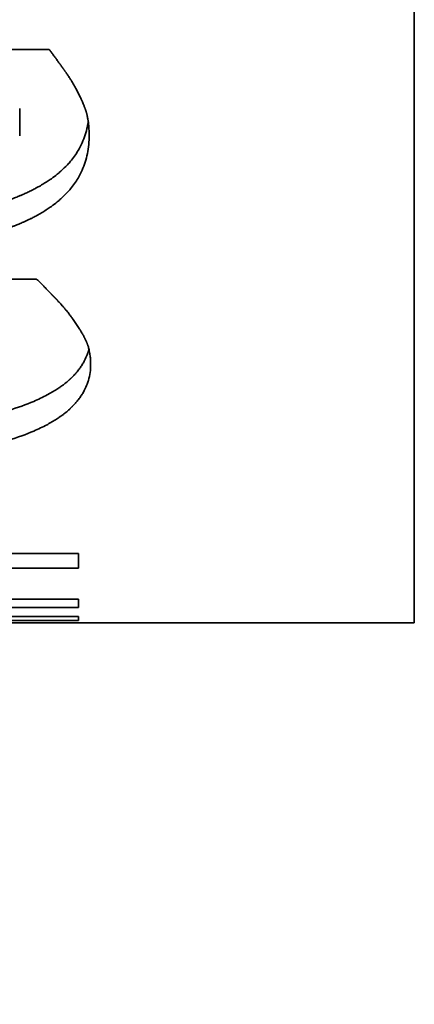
# Model space of a CAD drawing. Header units: millimetres. Extents: x 0 to 5040, y 0 to 3564.
# Tile 28 of 45: x 2761.26 to 2762.51, y 1613.48 to 1616.6. Entities that reach past the tile are written whole.
import ezdxf

# ---------------------------------------------------------------- set-up
doc = ezdxf.new("R2010")
doc.units = ezdxf.units.MM
doc.header["$LTSCALE"] = 12
doc.layers.add('Quote(ISO)', color=7, linetype='Continuous', lineweight=25, true_color=0x80ff00)
doc.layers.add('Spigoli visibili(ISO)', color=7, linetype='Continuous', lineweight=35)
doc.styles.add('Corrente-BSI', font='arial.ttf')
doc.dimstyles.new('DEFAULT-ISO', dxfattribs={"dimscale": 12, "dimtxt": 3.5, "dimasz": 2.5, "dimexe": 1, "dimexo": 1, "dimgap": 0.762, "dimtad": 1, "dimtoh": 1, "dimrnd": 1e-08, "dimtxsty": 'Corrente-BSI', "dimcen": 0.09, "dimdle": 10, "dimclrd": 7, "dimclre": 7, "dimclrt": 7, "dimazin": 2, "dimtfac": 0.571429, "dimtmove": 0, "dimatfit": 3, "dimfxl": 1, "dimtolj": 1, "dimlwd": 5, "dimlwe": 5, "dimarcsym": 0})

# ---------------------------------------------------------------- blocks, each defined once
blk = doc.blocks.new('*D16')
at = {"layer": 'Defpoints', "color": 0, "linetype": 'Continuous', "transparency": 16777216}
for p in [(2510.8587, 3323.1892), (2774.8587, 3323.1892), (2674.5368, 1412.1892)]:
    blk.add_point(p, dxfattribs=at)
at = {"layer": 'Quote(ISO)', "color": 7, "linetype": 'Continuous', "lineweight": 5, "transparency": 16777216}
for p, q in [((2762.8587, 3323.1892), (2498.8587, 3323.1892)), ((2510.8587, 1442.1892), (2510.8587, 3293.1892)), ((2662.5368, 1412.1892), (2498.8587, 1412.1892))]:
    blk.add_line(p, q, dxfattribs=at)
at = {"layer": 'Quote(ISO)', "color": 7, "linetype": 'Continuous', "transparency": 16777216}
for points in [[(2505.8587, 3293.1892), (2515.8587, 3293.1892), (2510.8587, 3323.1892)], [(2505.8587, 1442.1892), (2515.8587, 1442.1892), (2510.8587, 1412.1892)]]:
    blk.add_solid(points, dxfattribs=at)
at = {"layer": 'Quote(ISO)', "color": 7, "linetype": 'Continuous', "lineweight": 9, "transparency": 16777216, "insert": (2458.8266, 2311.0064), "char_height": 42, "attachment_point": 1, "rotation": 90, "style": 'Corrente-BSI'}
blk.add_mtext('\\A1;1911', dxfattribs=at)

msp = doc.modelspace()

# ---------------------------------------------------------------- linework, layer by layer
at = {"layer": 'Spigoli visibili(ISO)'}
for p, q in [((2762.5087, 1636.6892), (2762.5087, 1614.6892)), ((2761.0742, 1616.5102), (2761.3497, 1616.5102)), ((2761.2557, 1616.3223), (2761.2557, 1616.2364)), ((2760.4356, 1615.7808), (2761.3092, 1615.7808)), ((2760.468, 1614.9097), (2761.4421, 1614.9097)), ((2761.4421, 1614.8622), (2761.4421, 1614.9097)), ((2761.4421, 1614.8622), (2760.5863, 1614.8622)), ((2760.3205, 1614.7637), (2761.4421, 1614.7637)), ((2761.4421, 1614.7372), (2761.4421, 1614.7637)), ((2761.4421, 1614.7372), (2759.9413, 1614.7372)), ((2759.9413, 1614.7088), (2761.4421, 1614.7088)), ((2761.4421, 1614.6966), (2759.9413, 1614.6966)), ((2761.4421, 1614.6966), (2761.4421, 1614.7088)), ((2758.8587, 1614.6892), (2762.5087, 1614.6892))]:
    msp.add_line(p, q, dxfattribs=at)
for points, knots in [([(2761.3497, 1616.5102), (2761.3517, 1616.5075), (2761.3558, 1616.5019), (2761.3613, 1616.4944), (2761.3665, 1616.4872), (2761.3701, 1616.4822), (2761.3739, 1616.4771), (2761.3764, 1616.4736), (2761.3793, 1616.4695), (2761.3813, 1616.4668), (2761.3833, 1616.464), (2761.3847, 1616.4621), (2761.3862, 1616.46), (2761.3873, 1616.4585), (2761.3883, 1616.4571), (2761.389, 1616.4561), (2761.3899, 1616.4549), (2761.3906, 1616.4539), (2761.3914, 1616.4528), (2761.3919, 1616.452), (2761.3925, 1616.4513), (2761.3928, 1616.4508), (2761.3933, 1616.4502), (2761.3936, 1616.4497), (2761.3941, 1616.4491), (2761.3944, 1616.4486), (2761.395, 1616.4478), (2761.3955, 1616.4471), (2761.3963, 1616.4459), (2761.397, 1616.445), (2761.3979, 1616.4437), (2761.3986, 1616.4428), (2761.3996, 1616.4413), (2761.4006, 1616.4398), (2761.4021, 1616.4377), (2761.4034, 1616.4357), (2761.4054, 1616.4329), (2761.4073, 1616.4301), (2761.4101, 1616.4259), (2761.4125, 1616.4223), (2761.416, 1616.4169), (2761.4193, 1616.4116), (2761.4241, 1616.4039), (2761.4289, 1616.3956), (2761.4323, 1616.3893), (2761.434, 1616.3863)], [0, 0, 0, 0, 0.166667, 0.333333, 0.416667, 0.541667, 0.583333, 0.666667, 0.708333, 0.770833, 0.791667, 0.833333, 0.854167, 0.885417, 0.895833, 0.916667, 0.927083, 0.947917, 0.958333, 0.973958, 0.979167, 0.989583, 0.994792, 1.005208, 1.010417, 1.020833, 1.026042, 1.041667, 1.052083, 1.072917, 1.083333, 1.104167, 1.114583, 1.145833, 1.166667, 1.208333, 1.229167, 1.291667, 1.333333, 1.416667, 1.458333, 1.583333, 1.666667, 1.833333, 2, 2, 2, 2]), ([(2761.434, 1616.3863), (2761.4363, 1616.3819), (2761.4408, 1616.3734), (2761.4459, 1616.3631), (2761.4502, 1616.3541), (2761.4529, 1616.3483), (2761.4554, 1616.3425), (2761.457, 1616.3387), (2761.4587, 1616.3345), (2761.4598, 1616.3317), (2761.4611, 1616.3285), (2761.462, 1616.326), (2761.4629, 1616.3238), (2761.4633, 1616.3224), (2761.4637, 1616.3215), (2761.464, 1616.3205), (2761.4642, 1616.3199), (2761.4645, 1616.3192), (2761.4646, 1616.3188), (2761.4648, 1616.3182), (2761.465, 1616.3178), (2761.4652, 1616.3172), (2761.4653, 1616.3168), (2761.4655, 1616.3162), (2761.4656, 1616.3158), (2761.4658, 1616.3153), (2761.466, 1616.3148), (2761.4662, 1616.3142), (2761.4664, 1616.3135), (2761.4667, 1616.3125), (2761.467, 1616.3116), (2761.4673, 1616.3105), (2761.4676, 1616.3095), (2761.468, 1616.3082), (2761.4684, 1616.3068), (2761.4689, 1616.3047), (2761.4694, 1616.3028), (2761.4701, 1616.2999), (2761.4707, 1616.2969), (2761.4716, 1616.2924), (2761.4724, 1616.2882), (2761.4733, 1616.2819), (2761.4742, 1616.2753), (2761.4752, 1616.2651), (2761.4759, 1616.2532), (2761.4761, 1616.2432), (2761.4761, 1616.238)], [0, 0, 0, 0, 0.166667, 0.333333, 0.416667, 0.541667, 0.583333, 0.666667, 0.708333, 0.770833, 0.791667, 0.854167, 0.885417, 0.895833, 0.916667, 0.927083, 0.942708, 0.947917, 0.958333, 0.963542, 0.973958, 0.979167, 0.989583, 0.994792, 1.005208, 1.010417, 1.020833, 1.026042, 1.041667, 1.052083, 1.072917, 1.083333, 1.104167, 1.114583, 1.145833, 1.166667, 1.208333, 1.229167, 1.291667, 1.333333, 1.416667, 1.458333, 1.583333, 1.666667, 1.833333, 2, 2, 2, 2]), ([(2761.4733, 1616.2822), (2761.4725, 1616.2767), (2761.4716, 1616.2713), (2761.4705, 1616.2659), (2761.4668, 1616.2475), (2761.4612, 1616.23), (2761.4537, 1616.2134), (2761.4499, 1616.205), (2761.4457, 1616.1969), (2761.4411, 1616.1891), (2761.4341, 1616.1772), (2761.426, 1616.1659), (2761.4169, 1616.155), (2761.4139, 1616.1513), (2761.4107, 1616.1478), (2761.4074, 1616.1442), (2761.4009, 1616.1372), (2761.3939, 1616.1303), (2761.3864, 1616.1237), (2761.3827, 1616.1204), (2761.3788, 1616.1171), (2761.3749, 1616.1139), (2761.3689, 1616.1091), (2761.3627, 1616.1043), (2761.3562, 1616.0997), (2761.354, 1616.0982), (2761.3519, 1616.0967), (2761.3496, 1616.0951), (2761.3452, 1616.0921), (2761.3406, 1616.0891), (2761.336, 1616.0862), (2761.3336, 1616.0848), (2761.3313, 1616.0833), (2761.3289, 1616.0819), (2761.3241, 1616.079), (2761.3192, 1616.0762), (2761.3142, 1616.0734), (2761.3117, 1616.072), (2761.3091, 1616.0706), (2761.3065, 1616.0692), (2761.3027, 1616.0672), (2761.2988, 1616.0652), (2761.2948, 1616.0632), (2761.2935, 1616.0625), (2761.2921, 1616.0618), (2761.2908, 1616.0612), (2761.2888, 1616.0602), (2761.2867, 1616.0592), (2761.2847, 1616.0582), (2761.2826, 1616.0573), (2761.2806, 1616.0563), (2761.2785, 1616.0553), (2761.2764, 1616.0544), (2761.2743, 1616.0534), (2761.2722, 1616.0525), (2761.2701, 1616.0515), (2761.268, 1616.0506), (2761.2658, 1616.0496), (2761.263, 1616.0484), (2761.2601, 1616.0472), (2761.2572, 1616.0459), (2761.2558, 1616.0453), (2761.2543, 1616.0447), (2761.2528, 1616.0441), (2761.2484, 1616.0423), (2761.244, 1616.0406), (2761.2395, 1616.0388), (2761.2365, 1616.0377), (2761.2335, 1616.0365), (2761.2304, 1616.0354), (2761.2243, 1616.0331), (2761.2181, 1616.0309), (2761.2118, 1616.0288), (2761.2087, 1616.0277), (2761.2055, 1616.0266), (2761.2023, 1616.0256), (2761.1959, 1616.0235), (2761.1894, 1616.0214), (2761.1828, 1616.0194), (2761.1795, 1616.0184), (2761.1762, 1616.0175), (2761.1729, 1616.0165), (2761.1628, 1616.0136), (2761.1526, 1616.0108), (2761.1421, 1616.0082), (2761.1351, 1616.0064), (2761.128, 1616.0047), (2761.1208, 1616.003), (2761.1064, 1615.9997), (2761.0917, 1615.9966), (2761.0765, 1615.9937), (2761.0689, 1615.9922), (2761.0612, 1615.9908), (2761.0534, 1615.9895), (2761.0301, 1615.9854), (2761.0059, 1615.9819), (2760.9807, 1615.9788), (2760.964, 1615.9767), (2760.9468, 1615.9749), (2760.9293, 1615.9732), (2760.8942, 1615.9699), (2760.8575, 1615.9675), (2760.8193, 1615.9658), (2760.781, 1615.9642), (2760.7412, 1615.9634), (2760.6998, 1615.9634)], [0.118339, 0.118339, 0.118339, 0.118339, 0.166667, 0.166667, 0.166667, 0.333333, 0.333333, 0.333333, 0.416667, 0.416667, 0.416667, 0.541667, 0.541667, 0.541667, 0.583333, 0.583333, 0.583333, 0.666667, 0.666667, 0.666667, 0.708333, 0.708333, 0.708333, 0.770833, 0.770833, 0.770833, 0.791667, 0.791667, 0.791667, 0.833333, 0.833333, 0.833333, 0.854167, 0.854167, 0.854167, 0.895833, 0.895833, 0.895833, 0.916667, 0.916667, 0.916667, 0.947917, 0.947917, 0.947917, 0.958333, 0.958333, 0.958333, 0.973958, 0.973958, 0.973958, 0.989583, 0.989583, 0.989583, 1.005208, 1.005208, 1.005208, 1.020833, 1.020833, 1.020833, 1.041667, 1.041667, 1.041667, 1.052083, 1.052083, 1.052083, 1.083333, 1.083333, 1.083333, 1.104167, 1.104167, 1.104167, 1.145833, 1.145833, 1.145833, 1.166667, 1.166667, 1.166667, 1.208333, 1.208333, 1.208333, 1.229167, 1.229167, 1.229167, 1.291667, 1.291667, 1.291667, 1.333333, 1.333333, 1.333333, 1.416667, 1.416667, 1.416667, 1.458333, 1.458333, 1.458333, 1.583333, 1.583333, 1.583333, 1.666667, 1.666667, 1.666667, 1.833333, 1.833333, 1.833333, 2, 2, 2, 2]), ([(2761.4761, 1616.238), (2761.4761, 1616.2176), (2761.4724, 1616.1786), (2761.4584, 1616.1344), (2761.4394, 1616.0976), (2761.4233, 1616.0747), (2761.4044, 1616.053), (2761.3904, 1616.0392), (2761.3731, 1616.0243), (2761.3606, 1616.0148), (2761.3475, 1616.0056), (2761.3384, 1615.9996), (2761.3265, 1615.9923), (2761.3167, 1615.9865), (2761.3053, 1615.9803), (2761.2975, 1615.9762), (2761.2901, 1615.9725), (2761.2861, 1615.9705), (2761.282, 1615.9686), (2761.2792, 1615.9673), (2761.2757, 1615.9657), (2761.2729, 1615.9644), (2761.2694, 1615.9628), (2761.2666, 1615.9615), (2761.2623, 1615.9596), (2761.2579, 1615.9578), (2761.2499, 1615.9544), (2761.241, 1615.9508), (2761.2274, 1615.9456), (2761.215, 1615.9412), (2761.1992, 1615.9358), (2761.1862, 1615.9317), (2761.1662, 1615.9258), (2761.1457, 1615.9202), (2761.1138, 1615.9124), (2761.0843, 1615.9061), (2761.0382, 1615.8976), (2760.9897, 1615.8904), (2760.9125, 1615.882), (2760.8209, 1615.8758), (2760.7412, 1615.8742), (2760.6998, 1615.8742)], [0, 0, 0, 0, 0.166667, 0.333333, 0.416667, 0.541667, 0.583333, 0.666667, 0.708333, 0.770833, 0.791667, 0.833333, 0.854167, 0.895833, 0.916667, 0.947917, 0.958333, 0.973958, 0.979167, 0.989583, 0.994792, 1.005208, 1.010417, 1.020833, 1.026042, 1.041667, 1.052083, 1.083333, 1.104167, 1.145833, 1.166667, 1.208333, 1.229167, 1.291667, 1.333333, 1.416667, 1.458333, 1.583333, 1.666667, 1.833333, 2, 2, 2, 2]), ([(2761.3092, 1615.7808), (2761.3117, 1615.7784), (2761.317, 1615.7733), (2761.3241, 1615.7662), (2761.3309, 1615.7593), (2761.3357, 1615.7545), (2761.3406, 1615.7495), (2761.344, 1615.746), (2761.3478, 1615.742), (2761.3505, 1615.7393), (2761.3532, 1615.7365), (2761.355, 1615.7347), (2761.357, 1615.7325), (2761.3584, 1615.7311), (2761.3598, 1615.7296), (2761.3607, 1615.7287), (2761.3619, 1615.7274), (2761.3629, 1615.7265), (2761.3639, 1615.7253), (2761.3647, 1615.7246), (2761.3654, 1615.7238), (2761.3659, 1615.7233), (2761.3665, 1615.7227), (2761.3669, 1615.7222), (2761.3675, 1615.7216), (2761.368, 1615.7211), (2761.3687, 1615.7203), (2761.3695, 1615.7196), (2761.3705, 1615.7184), (2761.3715, 1615.7174), (2761.3726, 1615.7162), (2761.3736, 1615.7152), (2761.375, 1615.7137), (2761.3763, 1615.7122), (2761.3784, 1615.71), (2761.3802, 1615.7081), (2761.3828, 1615.7052), (2761.3854, 1615.7023), (2761.3893, 1615.698), (2761.3926, 1615.6942), (2761.3974, 1615.6887), (2761.402, 1615.6832), (2761.4085, 1615.6751), (2761.4153, 1615.6664), (2761.4203, 1615.6596), (2761.4226, 1615.6563)], [0, 0, 0, 0, 0.166667, 0.333333, 0.416667, 0.541667, 0.583333, 0.666667, 0.708333, 0.770833, 0.791667, 0.833333, 0.854167, 0.885417, 0.895833, 0.916667, 0.927083, 0.947917, 0.958333, 0.973958, 0.979167, 0.989583, 0.994792, 1.005208, 1.010417, 1.020833, 1.026042, 1.041667, 1.052083, 1.072917, 1.083333, 1.104167, 1.114583, 1.145833, 1.166667, 1.208333, 1.229167, 1.291667, 1.333333, 1.416667, 1.458333, 1.583333, 1.666667, 1.833333, 2, 2, 2, 2]), ([(2761.4226, 1615.6563), (2761.4259, 1615.6518), (2761.4321, 1615.643), (2761.4392, 1615.6324), (2761.4451, 1615.6231), (2761.4488, 1615.6171), (2761.4523, 1615.6112), (2761.4545, 1615.6074), (2761.4569, 1615.6031), (2761.4584, 1615.6003), (2761.4599, 1615.5975), (2761.4609, 1615.5957), (2761.4619, 1615.5936), (2761.4626, 1615.5923), (2761.4633, 1615.5909), (2761.4637, 1615.59), (2761.4643, 1615.5889), (2761.4647, 1615.588), (2761.4652, 1615.587), (2761.4655, 1615.5864), (2761.4658, 1615.5857), (2761.466, 1615.5853), (2761.4663, 1615.5847), (2761.4665, 1615.5843), (2761.4667, 1615.5838), (2761.4669, 1615.5833), (2761.4672, 1615.5827), (2761.4675, 1615.582), (2761.468, 1615.581), (2761.4683, 1615.5801), (2761.4688, 1615.579), (2761.4692, 1615.5781), (2761.4697, 1615.5767), (2761.4702, 1615.5753), (2761.471, 1615.5733), (2761.4717, 1615.5714), (2761.4726, 1615.5686), (2761.4735, 1615.5657), (2761.4748, 1615.5613), (2761.4758, 1615.5574), (2761.4771, 1615.5513), (2761.4783, 1615.5451), (2761.4797, 1615.5355), (2761.4807, 1615.5244), (2761.481, 1615.5152), (2761.481, 1615.5105)], [0, 0, 0, 0, 0.166667, 0.333333, 0.416667, 0.541667, 0.583333, 0.666667, 0.708333, 0.770833, 0.791667, 0.833333, 0.854167, 0.885417, 0.895833, 0.916667, 0.927083, 0.947917, 0.958333, 0.973958, 0.979167, 0.989583, 0.994792, 1.005208, 1.010417, 1.020833, 1.026042, 1.041667, 1.052083, 1.072917, 1.083333, 1.104167, 1.114583, 1.145833, 1.166667, 1.208333, 1.229167, 1.291667, 1.333333, 1.416667, 1.458333, 1.583333, 1.666667, 1.833333, 2, 2, 2, 2]), ([(2761.4755, 1615.5584), (2761.475, 1615.5563), (2761.4733, 1615.5502), (2761.4692, 1615.5381), (2761.464, 1615.5264), (2761.4579, 1615.515), (2761.4534, 1615.5075), (2761.4472, 1615.4984), (2761.4418, 1615.4912), (2761.4353, 1615.4832), (2761.4306, 1615.478), (2761.4261, 1615.4732), (2761.4236, 1615.4707), (2761.4212, 1615.4683), (2761.4199, 1615.4671), (2761.4186, 1615.4658), (2761.4177, 1615.4649), (2761.4166, 1615.4639), (2761.4157, 1615.4631), (2761.4146, 1615.462), (2761.4136, 1615.4612), (2761.4123, 1615.4599), (2761.4109, 1615.4587), (2761.4083, 1615.4564), (2761.4054, 1615.454), (2761.4009, 1615.4503), (2761.3969, 1615.4471), (2761.3916, 1615.4432), (2761.3874, 1615.4401), (2761.3807, 1615.4354), (2761.3739, 1615.4309), (2761.3632, 1615.4242), (2761.3532, 1615.4184), (2761.3324, 1615.407), (2761.2926, 1615.3882), (2761.2492, 1615.3726), (2761.22, 1615.3636)], [0.290397, 0.290397, 0.290397, 0.290397, 0.333333, 0.416667, 0.541667, 0.583333, 0.666667, 0.708333, 0.791667, 0.833333, 0.895833, 0.916667, 0.947917, 0.958333, 0.973958, 0.979167, 0.989583, 0.994792, 1.005208, 1.010417, 1.020833, 1.026042, 1.041667, 1.052083, 1.083333, 1.104167, 1.145833, 1.166667, 1.208333, 1.229167, 1.291667, 1.333333, 1.416667, 1.458333, 1.666667, 2, 2, 2, 2]), ([(2761.481, 1615.5105), (2761.481, 1615.5015), (2761.4804, 1615.4928), (2761.4792, 1615.4842), (2761.478, 1615.4757), (2761.4762, 1615.4673), (2761.4738, 1615.4591), (2761.4726, 1615.4551), (2761.4712, 1615.451), (2761.4697, 1615.447), (2761.4675, 1615.441), (2761.4649, 1615.4351), (2761.4619, 1615.4293), (2761.461, 1615.4274), (2761.46, 1615.4255), (2761.4589, 1615.4236), (2761.4568, 1615.4198), (2761.4546, 1615.416), (2761.4522, 1615.4123), (2761.451, 1615.4104), (2761.4497, 1615.4086), (2761.4484, 1615.4067), (2761.4459, 1615.4031), (2761.4432, 1615.3994), (2761.4403, 1615.3958), (2761.4389, 1615.394), (2761.4374, 1615.3922), (2761.4359, 1615.3905), (2761.4337, 1615.3878), (2761.4314, 1615.3852), (2761.4289, 1615.3825), (2761.4281, 1615.3817), (2761.4273, 1615.3808), (2761.4265, 1615.3799), (2761.4253, 1615.3786), (2761.424, 1615.3773), (2761.4227, 1615.3761), (2761.4223, 1615.3756), (2761.4219, 1615.3752), (2761.4214, 1615.3748), (2761.4208, 1615.3741), (2761.4201, 1615.3735), (2761.4195, 1615.3728), (2761.4188, 1615.3722), (2761.4181, 1615.3716), (2761.4175, 1615.3709), (2761.4168, 1615.3703), (2761.4161, 1615.3697), (2761.4155, 1615.369), (2761.4148, 1615.3684), (2761.4141, 1615.3678), (2761.4134, 1615.3671), (2761.4125, 1615.3663), (2761.4116, 1615.3655), (2761.4106, 1615.3646), (2761.4101, 1615.3642), (2761.4097, 1615.3638), (2761.4092, 1615.3634), (2761.4078, 1615.3621), (2761.4063, 1615.3609), (2761.4049, 1615.3597), (2761.4039, 1615.3589), (2761.4029, 1615.358), (2761.4019, 1615.3572), (2761.3999, 1615.3556), (2761.3979, 1615.354), (2761.3958, 1615.3524), (2761.3948, 1615.3516), (2761.3937, 1615.3508), (2761.3927, 1615.35), (2761.3906, 1615.3484), (2761.3884, 1615.3468), (2761.3862, 1615.3453), (2761.3851, 1615.3445), (2761.384, 1615.3437), (2761.3829, 1615.3429), (2761.3796, 1615.3406), (2761.3762, 1615.3383), (2761.3727, 1615.336), (2761.3703, 1615.3345), (2761.3679, 1615.333), (2761.3655, 1615.3315), (2761.3607, 1615.3285), (2761.3557, 1615.3256), (2761.3506, 1615.3227), (2761.348, 1615.3213), (2761.3454, 1615.3198), (2761.3427, 1615.3184), (2761.3295, 1615.3113), (2761.3153, 1615.3045), (2761.3002, 1615.298), (2761.2759, 1615.2876), (2761.2492, 1615.2779), (2761.22, 1615.2689)], [0, 0, 0, 0, 0.166667, 0.166667, 0.166667, 0.333333, 0.333333, 0.333333, 0.416667, 0.416667, 0.416667, 0.541667, 0.541667, 0.541667, 0.583333, 0.583333, 0.583333, 0.666667, 0.666667, 0.666667, 0.708333, 0.708333, 0.708333, 0.791667, 0.791667, 0.791667, 0.833333, 0.833333, 0.833333, 0.895833, 0.895833, 0.895833, 0.916667, 0.916667, 0.916667, 0.947917, 0.947917, 0.947917, 0.958333, 0.958333, 0.958333, 0.973958, 0.973958, 0.973958, 0.989583, 0.989583, 0.989583, 1.005208, 1.005208, 1.005208, 1.020833, 1.020833, 1.020833, 1.041667, 1.041667, 1.041667, 1.052083, 1.052083, 1.052083, 1.083333, 1.083333, 1.083333, 1.104167, 1.104167, 1.104167, 1.145833, 1.145833, 1.145833, 1.166667, 1.166667, 1.166667, 1.208333, 1.208333, 1.208333, 1.229167, 1.229167, 1.229167, 1.291667, 1.291667, 1.291667, 1.333333, 1.333333, 1.333333, 1.416667, 1.416667, 1.416667, 1.458333, 1.458333, 1.458333, 1.666667, 1.666667, 1.666667, 2, 2, 2, 2])]:
    msp.add_open_spline(points, degree=3, knots=knots, dxfattribs=at)

# ---------------------------------------------------------------- dimensions: what is measured, and where the dimension line sits
at = {"layer": 'Quote(ISO)', "color": 7, "linetype": 'Continuous', "lineweight": 9}
dim = msp.add_linear_dim(base=(2510.8587, 3323.1892), p1=(2674.5368, 1412.1892), p2=(2774.8587, 3323.1892), angle=270, dimstyle='DEFAULT-ISO', override={"dimgap": 0.762, "dimtoh": 0, "dimdec": 2, "dimtol": 0, "dimlim": 0, "dimtp": 0, "dimtm": 0, "dimtdec": 2, "dimtofl": 0, "dimatfit": 1}, dxfattribs=at)
dim.commit()
dim.dimension.update_dxf_attribs({"geometry": '*D16', "text_midpoint": (2510.8587, 2367.6892), "dimtype": 160})

doc.saveas('drawing.dxf')
